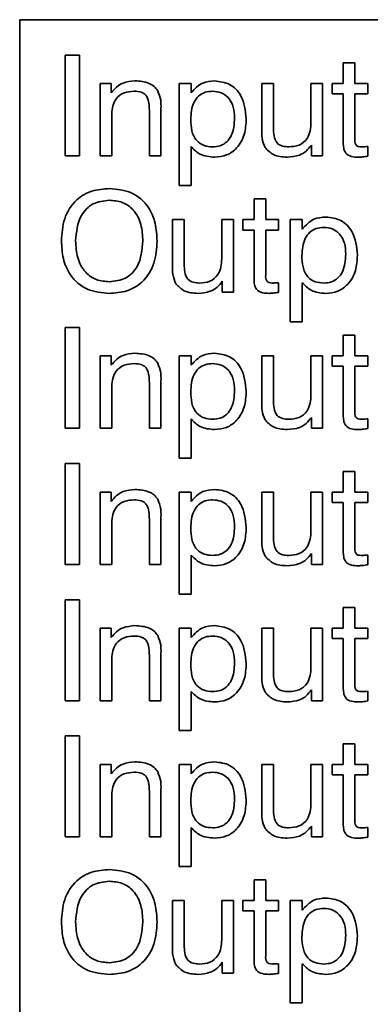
# Model space of a CAD drawing. Header units: millimetres. Extents: x 15 to 187, y 49 to 265.
# Tile 17 of 62: x 74.1 to 78.74, y 116.05 to 129.07. Entities that reach past the tile are written whole.
import ezdxf

# ---------------------------------------------------------------- set-up
doc = ezdxf.new("R2010")
doc.units = ezdxf.units.MM

msp = doc.modelspace()

# ---------------------------------------------------------------- linework, layer by layer
at = {"color": 7, "linetype": 'Continuous', "lineweight": 35}
for p, q in [((85.2352, 129.0665), (74.1018, 129.0665)), ((74.1018, 129.0665), (74.1018, 95.9332)), ((74.7053, 127.2665), (74.7053, 128.5998)), ((74.7053, 128.5998), (74.8933, 128.5998)), ((74.8933, 128.5998), (74.8933, 127.2665)), ((78.3805, 128.2238), (78.3805, 128.4973)), ((78.3805, 128.4973), (78.5343, 128.4973)), ((78.5343, 128.4973), (78.5343, 128.2238)), ((75.1668, 127.2665), (75.1668, 128.2238)), ((75.1668, 128.2238), (75.3137, 128.2238)), ((75.3137, 128.2238), (75.3137, 128.1004)), ((76.2095, 128.2238), (76.369, 128.2238)), ((76.2095, 126.8733), (76.2095, 128.2238)), ((76.369, 128.2238), (76.369, 128.0996)), ((77.3036, 127.6041), (77.3036, 128.2238)), ((77.3036, 128.2238), (77.4574, 128.2238)), ((77.4574, 128.2238), (77.4574, 127.637)), ((77.9531, 128.2238), (78.107, 128.2238)), ((77.9531, 127.7085), (77.9531, 128.2238)), ((78.107, 128.2238), (78.107, 127.2665)), ((78.2338, 128.2238), (78.3805, 128.2238)), ((78.2338, 128.087), (78.2338, 128.2238)), ((78.5343, 128.2238), (78.7053, 128.2238)), ((78.7053, 128.2238), (78.7053, 128.087)), ((78.3805, 128.087), (78.2338, 128.087)), ((78.3805, 127.4393), (78.3805, 128.087)), ((78.5343, 128.087), (78.5343, 127.4943)), ((78.7053, 128.087), (78.5343, 128.087)), ((75.3207, 127.8223), (75.3207, 127.2665)), ((75.8164, 127.2665), (75.8164, 127.8669)), ((75.9702, 127.899), (75.9702, 127.2665)), ((77.9601, 127.2665), (77.9601, 127.4102)), ((74.8933, 127.2665), (74.7053, 127.2665)), ((75.3207, 127.2665), (75.1668, 127.2665)), ((75.9702, 127.2665), (75.8164, 127.2665)), ((76.369, 127.3896), (76.369, 126.8733)), ((78.107, 127.2665), (77.9601, 127.2665)), ((78.7053, 127.3907), (78.7053, 127.2628)), ((76.369, 126.8733), (76.2095, 126.8733)), ((77.201, 126.6973), (77.3548, 126.6973)), ((77.201, 126.4238), (77.201, 126.6973)), ((77.3548, 126.6973), (77.3548, 126.4238)), ((76.1241, 125.8041), (76.1241, 126.4238)), ((76.1241, 126.4238), (76.2779, 126.4238)), ((76.2779, 126.4238), (76.2779, 125.837)), ((76.7736, 126.4238), (76.9275, 126.4238)), ((76.7736, 125.9085), (76.7736, 126.4238)), ((76.9275, 126.4238), (76.9275, 125.4665)), ((77.0544, 126.4238), (77.201, 126.4238)), ((77.0544, 126.287), (77.0544, 126.4238)), ((77.3548, 126.4238), (77.5258, 126.4238)), ((77.5258, 126.4238), (77.5258, 126.287)), ((77.6796, 126.4238), (77.8391, 126.4238)), ((77.6796, 125.0733), (77.6796, 126.4238)), ((77.8391, 126.4238), (77.8391, 126.2996)), ((77.201, 126.287), (77.0544, 126.287)), ((77.201, 125.6393), (77.201, 126.287)), ((77.5258, 126.287), (77.3548, 126.287)), ((77.3548, 126.287), (77.3548, 125.6943)), ((76.7806, 125.4665), (76.7806, 125.6102)), ((77.5258, 125.5907), (77.5258, 125.4628)), ((77.8391, 125.5896), (77.8391, 125.0733)), ((76.9275, 125.4665), (76.7806, 125.4665)), ((77.8391, 125.0733), (77.6796, 125.0733)), ((74.7053, 124.9998), (74.8933, 124.9998)), ((74.7053, 123.6665), (74.7053, 124.9998)), ((74.8933, 124.9998), (74.8933, 123.6665)), ((78.3805, 124.8973), (78.5343, 124.8973)), ((78.3805, 124.6238), (78.3805, 124.8973)), ((78.5343, 124.8973), (78.5343, 124.6238)), ((75.1668, 124.6238), (75.3137, 124.6238)), ((75.1668, 123.6665), (75.1668, 124.6238)), ((75.3137, 124.6238), (75.3137, 124.5004)), ((76.2095, 124.6238), (76.369, 124.6238)), ((76.2095, 123.2733), (76.2095, 124.6238)), ((76.369, 124.6238), (76.369, 124.4996)), ((77.3036, 124.0041), (77.3036, 124.6238)), ((77.3036, 124.6238), (77.4574, 124.6238)), ((77.4574, 124.6238), (77.4574, 124.037)), ((77.9531, 124.6238), (78.107, 124.6238)), ((77.9531, 124.1085), (77.9531, 124.6238)), ((78.107, 124.6238), (78.107, 123.6665)), ((78.2338, 124.6238), (78.3805, 124.6238)), ((78.2338, 124.487), (78.2338, 124.6238)), ((78.5343, 124.6238), (78.7053, 124.6238)), ((78.7053, 124.6238), (78.7053, 124.487)), ((78.3805, 124.487), (78.2338, 124.487)), ((78.3805, 123.8393), (78.3805, 124.487)), ((78.7053, 124.487), (78.5343, 124.487)), ((78.5343, 124.487), (78.5343, 123.8943)), ((75.9702, 124.299), (75.9702, 123.6665)), ((75.3207, 124.2223), (75.3207, 123.6665)), ((75.8164, 123.6665), (75.8164, 124.2669)), ((76.369, 123.7896), (76.369, 123.2733)), ((77.9601, 123.6665), (77.9601, 123.8102)), ((78.7053, 123.7907), (78.7053, 123.6628)), ((74.8933, 123.6665), (74.7053, 123.6665)), ((75.3207, 123.6665), (75.1668, 123.6665)), ((75.9702, 123.6665), (75.8164, 123.6665)), ((78.107, 123.6665), (77.9601, 123.6665)), ((76.369, 123.2733), (76.2095, 123.2733)), ((74.7053, 123.1998), (74.8933, 123.1998)), ((74.7053, 121.8665), (74.7053, 123.1998)), ((74.8933, 123.1998), (74.8933, 121.8665)), ((78.3805, 123.0973), (78.5343, 123.0973)), ((78.3805, 122.8238), (78.3805, 123.0973)), ((78.5343, 123.0973), (78.5343, 122.8238)), ((75.1668, 122.8238), (75.3137, 122.8238)), ((75.1668, 121.8665), (75.1668, 122.8238)), ((75.3137, 122.8238), (75.3137, 122.7004)), ((76.2095, 122.8238), (76.369, 122.8238)), ((76.2095, 121.4733), (76.2095, 122.8238)), ((76.369, 122.8238), (76.369, 122.6996)), ((77.3036, 122.2041), (77.3036, 122.8238)), ((77.3036, 122.8238), (77.4574, 122.8238)), ((77.4574, 122.8238), (77.4574, 122.237)), ((77.9531, 122.8238), (78.107, 122.8238)), ((77.9531, 122.3085), (77.9531, 122.8238)), ((78.107, 122.8238), (78.107, 121.8665)), ((78.2338, 122.8238), (78.3805, 122.8238)), ((78.2338, 122.687), (78.2338, 122.8238)), ((78.5343, 122.8238), (78.7053, 122.8238)), ((78.7053, 122.8238), (78.7053, 122.687)), ((78.3805, 122.687), (78.2338, 122.687)), ((78.3805, 122.0393), (78.3805, 122.687)), ((78.7053, 122.687), (78.5343, 122.687)), ((78.5343, 122.687), (78.5343, 122.0943)), ((75.8164, 121.8665), (75.8164, 122.4669)), ((75.9702, 122.499), (75.9702, 121.8665)), ((75.3207, 122.4223), (75.3207, 121.8665)), ((76.369, 121.9896), (76.369, 121.4733)), ((77.9601, 121.8665), (77.9601, 122.0102)), ((78.7053, 121.9907), (78.7053, 121.8628)), ((74.8933, 121.8665), (74.7053, 121.8665)), ((75.3207, 121.8665), (75.1668, 121.8665)), ((75.9702, 121.8665), (75.8164, 121.8665)), ((78.107, 121.8665), (77.9601, 121.8665)), ((76.369, 121.4733), (76.2095, 121.4733)), ((74.7053, 121.3998), (74.8933, 121.3998)), ((74.7053, 120.0665), (74.7053, 121.3998)), ((74.8933, 121.3998), (74.8933, 120.0665)), ((78.3805, 121.2973), (78.5343, 121.2973)), ((78.3805, 121.0238), (78.3805, 121.2973)), ((78.5343, 121.2973), (78.5343, 121.0238)), ((75.1668, 121.0238), (75.3137, 121.0238)), ((75.1668, 120.0665), (75.1668, 121.0238)), ((75.3137, 121.0238), (75.3137, 120.9004)), ((76.2095, 121.0238), (76.369, 121.0238)), ((76.2095, 119.6733), (76.2095, 121.0238)), ((76.369, 121.0238), (76.369, 120.8996)), ((77.3036, 120.4041), (77.3036, 121.0238)), ((77.3036, 121.0238), (77.4574, 121.0238)), ((77.4574, 121.0238), (77.4574, 120.437)), ((77.9531, 121.0238), (78.107, 121.0238)), ((77.9531, 120.5085), (77.9531, 121.0238)), ((78.107, 121.0238), (78.107, 120.0665)), ((78.2338, 121.0238), (78.3805, 121.0238)), ((78.2338, 120.887), (78.2338, 121.0238)), ((78.5343, 121.0238), (78.7053, 121.0238)), ((78.7053, 121.0238), (78.7053, 120.887)), ((78.3805, 120.887), (78.2338, 120.887)), ((78.3805, 120.2393), (78.3805, 120.887)), ((78.7053, 120.887), (78.5343, 120.887)), ((78.5343, 120.887), (78.5343, 120.2943)), ((75.8164, 120.0665), (75.8164, 120.6669)), ((75.9702, 120.699), (75.9702, 120.0665)), ((75.3207, 120.6223), (75.3207, 120.0665)), ((76.369, 120.1896), (76.369, 119.6733)), ((77.9601, 120.0665), (77.9601, 120.2102)), ((78.7053, 120.1907), (78.7053, 120.0628)), ((74.8933, 120.0665), (74.7053, 120.0665)), ((75.3207, 120.0665), (75.1668, 120.0665)), ((75.9702, 120.0665), (75.8164, 120.0665)), ((78.107, 120.0665), (77.9601, 120.0665)), ((74.7053, 119.5998), (74.8933, 119.5998)), ((74.7053, 118.2665), (74.7053, 119.5998)), ((74.8933, 119.5998), (74.8933, 118.2665)), ((76.369, 119.6733), (76.2095, 119.6733)), ((78.3805, 119.4973), (78.5343, 119.4973)), ((78.3805, 119.2238), (78.3805, 119.4973)), ((78.5343, 119.4973), (78.5343, 119.2238)), ((75.1668, 119.2238), (75.3137, 119.2238)), ((75.1668, 118.2665), (75.1668, 119.2238)), ((75.3137, 119.2238), (75.3137, 119.1004)), ((76.2095, 119.2238), (76.369, 119.2238)), ((76.2095, 117.8733), (76.2095, 119.2238)), ((76.369, 119.2238), (76.369, 119.0996)), ((77.3036, 118.6041), (77.3036, 119.2238)), ((77.3036, 119.2238), (77.4574, 119.2238)), ((77.4574, 119.2238), (77.4574, 118.637)), ((77.9531, 119.2238), (78.107, 119.2238)), ((77.9531, 118.7085), (77.9531, 119.2238)), ((78.107, 119.2238), (78.107, 118.2665)), ((78.2338, 119.2238), (78.3805, 119.2238)), ((78.2338, 119.087), (78.2338, 119.2238)), ((78.5343, 119.2238), (78.7053, 119.2238)), ((78.7053, 119.2238), (78.7053, 119.087)), ((78.3805, 119.087), (78.2338, 119.087)), ((78.3805, 118.4393), (78.3805, 119.087)), ((78.7053, 119.087), (78.5343, 119.087)), ((78.5343, 119.087), (78.5343, 118.4943)), ((75.3207, 118.8223), (75.3207, 118.2665)), ((75.8164, 118.2665), (75.8164, 118.8669)), ((75.9702, 118.899), (75.9702, 118.2665)), ((76.369, 118.3896), (76.369, 117.8733)), ((77.9601, 118.2665), (77.9601, 118.4102)), ((78.7053, 118.3907), (78.7053, 118.2628)), ((74.8933, 118.2665), (74.7053, 118.2665)), ((75.3207, 118.2665), (75.1668, 118.2665)), ((75.9702, 118.2665), (75.8164, 118.2665)), ((78.107, 118.2665), (77.9601, 118.2665)), ((76.369, 117.8733), (76.2095, 117.8733)), ((77.201, 117.6973), (77.3548, 117.6973)), ((77.201, 117.4238), (77.201, 117.6973)), ((77.3548, 117.6973), (77.3548, 117.4238)), ((76.1241, 116.8041), (76.1241, 117.4238)), ((76.1241, 117.4238), (76.2779, 117.4238)), ((76.2779, 117.4238), (76.2779, 116.837)), ((76.7736, 117.4238), (76.9275, 117.4238)), ((76.7736, 116.9085), (76.7736, 117.4238)), ((76.9275, 117.4238), (76.9275, 116.4665)), ((77.0544, 117.4238), (77.201, 117.4238)), ((77.0544, 117.287), (77.0544, 117.4238)), ((77.3548, 117.4238), (77.5258, 117.4238)), ((77.5258, 117.4238), (77.5258, 117.287)), ((77.6796, 117.4238), (77.8391, 117.4238)), ((77.6796, 116.0733), (77.6796, 117.4238)), ((77.8391, 117.4238), (77.8391, 117.2996)), ((77.201, 117.287), (77.0544, 117.287)), ((77.201, 116.6393), (77.201, 117.287)), ((77.5258, 117.287), (77.3548, 117.287)), ((77.3548, 117.287), (77.3548, 116.6943)), ((76.7806, 116.4665), (76.7806, 116.6102)), ((76.9275, 116.4665), (76.7806, 116.4665)), ((77.5258, 116.5907), (77.5258, 116.4628)), ((77.8391, 116.5896), (77.8391, 116.0733)), ((77.8391, 116.0733), (77.6796, 116.0733))]:
    msp.add_line(p, q, dxfattribs=at)
for points, knots in [([(75.3137, 128.1004), (75.3351, 128.1269), (75.378, 128.1801), (75.4843, 128.2455), (75.5724, 128.2532), (75.6262, 128.2579)], [0, 0, 0, 0, 0.2805981, 0.5607606, 1, 1, 1, 1]), ([(75.6262, 128.2579), (75.6908, 128.2536), (75.7809, 128.2476), (75.8816, 128.1885), (75.9122, 128.1483), (75.9275, 128.1281)], [0, 0, 0, 0, 0.5589656, 0.7795525, 1, 1, 1, 1]), ([(76.369, 128.0996), (76.4164, 128.1515), (76.5012, 128.2445), (76.6254, 128.2538), (76.6802, 128.2579)], [0, 0, 0, 0, 0.5586656, 1, 1, 1, 1]), ([(76.6802, 128.2579), (76.7493, 128.2496), (76.8876, 128.233), (77.0697, 128.043), (77.0875, 127.8647), (77.0984, 127.7558)], [0, 0, 0, 0, 0.280272, 0.5603284, 1, 1, 1, 1]), ([(75.6163, 128.1212), (75.5714, 128.118), (75.4819, 128.1116), (75.376, 128.034), (75.3265, 127.9276), (75.3226, 127.8575), (75.3207, 127.8223)], [0, 0, 0, 0, 0.2804152, 0.5588841, 0.7790381, 1, 1, 1, 1]), ([(75.8164, 127.8669), (75.8159, 127.9327), (75.8154, 128.015), (75.7528, 128.0882), (75.6955, 128.1168), (75.648, 128.1194), (75.6163, 128.1212)], [0, 0, 0, 0, 0.4985914, 0.6238182, 0.7492608, 1, 1, 1, 1]), ([(75.9275, 128.1281), (75.9437, 128.087), (75.9728, 128.0131), (75.971, 127.934), (75.9702, 127.899)], [0, 0, 0, 0, 0.5575352, 1, 1, 1, 1]), ([(76.6527, 128.1212), (76.6191, 128.1189), (76.5522, 128.1142), (76.4634, 128.0612), (76.3763, 127.9412), (76.3687, 127.827), (76.3634, 127.747)], [0, 0, 0, 0, 0.1872424, 0.373886, 0.5608603, 1, 1, 1, 1]), ([(76.9446, 127.7676), (76.9419, 127.8161), (76.9365, 127.9128), (76.8721, 128.0361), (76.7673, 128.1116), (76.6909, 128.118), (76.6527, 128.1212)], [0, 0, 0, 0, 0.2808611, 0.5601993, 0.7797764, 1, 1, 1, 1]), ([(76.3634, 127.747), (76.3655, 127.6976), (76.3696, 127.5991), (76.4266, 127.4675), (76.5375, 127.394), (76.6155, 127.3888), (76.6545, 127.3862)], [0, 0, 0, 0, 0.2812416, 0.5603616, 0.7795575, 1, 1, 1, 1]), ([(76.6545, 127.3862), (76.6885, 127.3886), (76.7562, 127.3935), (76.8454, 127.4486), (76.9316, 127.5713), (76.9392, 127.6866), (76.9446, 127.7676)], [0, 0, 0, 0, 0.1871182, 0.3736882, 0.5607415, 1, 1, 1, 1]), ([(77.0984, 127.7558), (77.0942, 127.6864), (77.0858, 127.548), (76.9904, 127.374), (76.8425, 127.2641), (76.7333, 127.2543), (76.6786, 127.2494)], [0, 0, 0, 0, 0.2807946, 0.5601953, 0.7799066, 1, 1, 1, 1]), ([(77.6593, 127.3862), (77.7064, 127.3893), (77.8001, 127.3957), (77.9061, 127.4848), (77.9483, 127.5989), (77.9515, 127.6719), (77.9531, 127.7085)], [0, 0, 0, 0, 0.2803278, 0.5582704, 0.7787664, 1, 1, 1, 1]), ([(77.3463, 127.3776), (77.3301, 127.4183), (77.3011, 127.4912), (77.3028, 127.5695), (77.3036, 127.6041)], [0, 0, 0, 0, 0.5574847, 1, 1, 1, 1]), ([(77.4574, 127.637), (77.4584, 127.6022), (77.4603, 127.5331), (77.4927, 127.4346), (77.577, 127.3897), (77.6318, 127.3873), (77.6593, 127.3862)], [0, 0, 0, 0, 0.2816448, 0.5602353, 0.7790583, 1, 1, 1, 1]), ([(77.9601, 127.4102), (77.9388, 127.3821), (77.8961, 127.326), (77.7846, 127.2613), (77.6939, 127.2539), (77.6385, 127.2494)], [0, 0, 0, 0, 0.2802652, 0.5605432, 1, 1, 1, 1]), ([(78.58, 127.2494), (78.55, 127.2502), (78.4905, 127.2517), (78.4091, 127.2921), (78.383, 127.3688), (78.3813, 127.4158), (78.3805, 127.4393)], [0, 0, 0, 0, 0.2815969, 0.55848151, 0.77853896, 1, 1, 1, 1]), ([(78.5343, 127.4943), (78.5338, 127.466), (78.5332, 127.4305), (78.5601, 127.3988), (78.5853, 127.3876), (78.6057, 127.3867), (78.6193, 127.3862)], [0, 0, 0, 0, 0.49877364, 0.62369276, 0.7492715, 1, 1, 1, 1]), ([(76.6786, 127.2494), (76.611, 127.2554), (76.4901, 127.266), (76.406, 127.3518), (76.369, 127.3896)], [0, 0, 0, 0, 0.5595646, 1, 1, 1, 1]), ([(77.6385, 127.2494), (77.5743, 127.2534), (77.4599, 127.2605), (77.3809, 127.3419), (77.3463, 127.3776)], [0, 0, 0, 0, 0.561349, 1, 1, 1, 1]), ([(78.6193, 127.3862), (78.6353, 127.3866), (78.664, 127.3875), (78.6927, 127.3897), (78.7053, 127.3907)], [0, 0, 0, 0, 0.5599769, 1, 1, 1, 1]), ([(78.7053, 127.2628), (78.682, 127.259), (78.6405, 127.2522), (78.5985, 127.2503), (78.58, 127.2494)], [0, 0, 0, 0, 0.5600717, 1, 1, 1, 1]), ([(74.654, 126.1417), (74.6604, 126.2415), (74.6731, 126.4403), (74.8251, 126.6862), (75.053, 126.8181), (75.2094, 126.8287), (75.2878, 126.834)], [0, 0, 0, 0, 0.2806564, 0.559563, 0.7794045, 1, 1, 1, 1]), ([(75.2878, 126.834), (75.3879, 126.8253), (75.5877, 126.8079), (75.8081, 126.6148), (75.907, 126.3758), (75.915, 126.2198), (75.9189, 126.1417)], [0, 0, 0, 0, 0.2799495, 0.5584674, 0.7789101, 1, 1, 1, 1]), ([(75.2878, 126.6802), (75.2132, 126.6722), (75.0643, 126.6562), (74.8677, 126.4516), (74.8518, 126.2593), (74.842, 126.1417)], [0, 0, 0, 0, 0.2803874, 0.5599415, 1, 1, 1, 1]), ([(75.7309, 126.1417), (75.7269, 126.2155), (75.719, 126.3628), (75.6232, 126.5522), (75.4624, 126.666), (75.3461, 126.6755), (75.2878, 126.6802)], [0, 0, 0, 0, 0.28094, 0.560286, 0.7797841, 1, 1, 1, 1]), ([(77.8391, 126.2996), (77.8865, 126.3515), (77.9713, 126.4445), (78.0954, 126.4538), (78.1502, 126.4579)], [0, 0, 0, 0, 0.5586656, 1, 1, 1, 1]), ([(78.1502, 126.4579), (78.2194, 126.4496), (78.3577, 126.433), (78.5397, 126.243), (78.5576, 126.0647), (78.5685, 125.9558)], [0, 0, 0, 0, 0.280272, 0.5603284, 1, 1, 1, 1]), ([(78.1227, 126.3212), (78.0892, 126.3189), (78.0222, 126.3142), (77.9335, 126.2612), (77.8464, 126.1412), (77.8388, 126.027), (77.8335, 125.947)], [0, 0, 0, 0, 0.18724241, 0.37388603, 0.56086027, 1, 1, 1, 1]), ([(78.4147, 125.9676), (78.412, 126.0161), (78.4065, 126.1128), (78.3422, 126.2361), (78.2374, 126.3116), (78.161, 126.318), (78.1227, 126.3212)], [0, 0, 0, 0, 0.2808611, 0.5601993, 0.7797764, 1, 1, 1, 1]), ([(75.2878, 125.4494), (75.1875, 125.4582), (74.9875, 125.4757), (74.7661, 125.6681), (74.6665, 125.9074), (74.6581, 126.0635), (74.654, 126.1417)], [0, 0, 0, 0, 0.2799747, 0.5585368, 0.7789397, 1, 1, 1, 1]), ([(74.842, 126.1417), (74.8461, 126.0677), (74.8542, 125.9201), (74.9514, 125.7307), (75.1128, 125.6172), (75.2294, 125.6079), (75.2878, 125.6032)], [0, 0, 0, 0, 0.2809153, 0.5602205, 0.7797539, 1, 1, 1, 1]), ([(75.9189, 126.1417), (75.9127, 126.0422), (75.9002, 125.8437), (75.7491, 125.598), (75.5222, 125.4655), (75.366, 125.4548), (75.2878, 125.4494)], [0, 0, 0, 0, 0.2806789, 0.5596353, 0.7794046, 1, 1, 1, 1]), ([(75.2878, 125.6032), (75.3622, 125.6114), (75.5107, 125.6276), (75.7053, 125.833), (75.7212, 126.0246), (75.7309, 126.1417)], [0, 0, 0, 0, 0.280273, 0.5599391, 1, 1, 1, 1]), ([(78.1246, 125.5862), (78.1585, 125.5886), (78.2263, 125.5935), (78.3154, 125.6486), (78.4017, 125.7713), (78.4093, 125.8866), (78.4147, 125.9676)], [0, 0, 0, 0, 0.1871182, 0.3736882, 0.5607415, 1, 1, 1, 1]), ([(76.2779, 125.837), (76.2789, 125.8022), (76.2809, 125.7331), (76.3132, 125.6346), (76.3975, 125.5897), (76.4523, 125.5873), (76.4798, 125.5862)], [0, 0, 0, 0, 0.2816448, 0.5602353, 0.7790583, 1, 1, 1, 1]), ([(76.4798, 125.5862), (76.5269, 125.5893), (76.6206, 125.5957), (76.7266, 125.6848), (76.7688, 125.7989), (76.772, 125.8719), (76.7736, 125.9085)], [0, 0, 0, 0, 0.2803278, 0.5582704, 0.7787664, 1, 1, 1, 1]), ([(77.8335, 125.947), (77.8356, 125.8976), (77.8397, 125.7991), (77.8966, 125.6675), (78.0076, 125.594), (78.0855, 125.5888), (78.1246, 125.5862)], [0, 0, 0, 0, 0.2812416, 0.5603616, 0.7795575, 1, 1, 1, 1]), ([(78.5685, 125.9558), (78.5643, 125.8864), (78.5559, 125.748), (78.4605, 125.574), (78.3126, 125.4641), (78.2033, 125.4543), (78.1486, 125.4494)], [0, 0, 0, 0, 0.2807946, 0.5601953, 0.7799066, 1, 1, 1, 1]), ([(76.1668, 125.5776), (76.1506, 125.6183), (76.1216, 125.6912), (76.1233, 125.7695), (76.1241, 125.8041)], [0, 0, 0, 0, 0.5574847, 1, 1, 1, 1]), ([(76.459, 125.4494), (76.3948, 125.4534), (76.2804, 125.4605), (76.2014, 125.5419), (76.1668, 125.5776)], [0, 0, 0, 0, 0.561349, 1, 1, 1, 1]), ([(76.7806, 125.6102), (76.7593, 125.5821), (76.7166, 125.526), (76.6051, 125.4613), (76.5144, 125.4539), (76.459, 125.4494)], [0, 0, 0, 0, 0.2802652, 0.5605432, 1, 1, 1, 1]), ([(77.4005, 125.4494), (77.3705, 125.4502), (77.311, 125.4517), (77.2296, 125.4921), (77.2035, 125.5688), (77.2018, 125.6158), (77.201, 125.6393)], [0, 0, 0, 0, 0.2815969, 0.55848151, 0.77853896, 1, 1, 1, 1]), ([(77.3548, 125.6943), (77.3543, 125.666), (77.3537, 125.6305), (77.3806, 125.5988), (77.4058, 125.5876), (77.4262, 125.5867), (77.4398, 125.5862)], [0, 0, 0, 0, 0.49877364, 0.62369276, 0.7492715, 1, 1, 1, 1]), ([(77.4398, 125.5862), (77.4559, 125.5866), (77.4846, 125.5875), (77.5132, 125.5897), (77.5258, 125.5907)], [0, 0, 0, 0, 0.5599769, 1, 1, 1, 1]), ([(78.1486, 125.4494), (78.081, 125.4554), (77.9602, 125.466), (77.8761, 125.5518), (77.8391, 125.5896)], [0, 0, 0, 0, 0.5595646, 1, 1, 1, 1]), ([(77.5258, 125.4628), (77.5025, 125.459), (77.461, 125.4522), (77.419, 125.4503), (77.4005, 125.4494)], [0, 0, 0, 0, 0.5600717, 1, 1, 1, 1]), ([(75.3137, 124.5004), (75.3351, 124.5269), (75.378, 124.5801), (75.4843, 124.6455), (75.5724, 124.6532), (75.6262, 124.6579)], [0, 0, 0, 0, 0.2805981, 0.5607606, 1, 1, 1, 1]), ([(75.6262, 124.6579), (75.6908, 124.6536), (75.7809, 124.6476), (75.8816, 124.5885), (75.9122, 124.5483), (75.9275, 124.5281)], [0, 0, 0, 0, 0.5589656, 0.7795525, 1, 1, 1, 1]), ([(76.369, 124.4996), (76.4164, 124.5515), (76.5012, 124.6445), (76.6254, 124.6538), (76.6802, 124.6579)], [0, 0, 0, 0, 0.5586656, 1, 1, 1, 1]), ([(76.6802, 124.6579), (76.7493, 124.6496), (76.8876, 124.633), (77.0697, 124.443), (77.0875, 124.2647), (77.0984, 124.1558)], [0, 0, 0, 0, 0.280272, 0.5603284, 1, 1, 1, 1]), ([(75.6163, 124.5212), (75.5714, 124.518), (75.4819, 124.5116), (75.376, 124.434), (75.3265, 124.3276), (75.3226, 124.2575), (75.3207, 124.2223)], [0, 0, 0, 0, 0.28041517, 0.55888408, 0.77903811, 1, 1, 1, 1]), ([(75.8164, 124.2669), (75.8159, 124.3327), (75.8154, 124.415), (75.7528, 124.4882), (75.6955, 124.5168), (75.648, 124.5194), (75.6163, 124.5212)], [0, 0, 0, 0, 0.4985914, 0.6238182, 0.7492608, 1, 1, 1, 1]), ([(75.9275, 124.5281), (75.9437, 124.487), (75.9728, 124.4131), (75.971, 124.334), (75.9702, 124.299)], [0, 0, 0, 0, 0.5575352, 1, 1, 1, 1]), ([(76.6527, 124.5212), (76.6191, 124.5189), (76.5522, 124.5142), (76.4634, 124.4612), (76.3763, 124.3412), (76.3687, 124.227), (76.3634, 124.147)], [0, 0, 0, 0, 0.18724241, 0.37388603, 0.56086027, 1, 1, 1, 1]), ([(76.9446, 124.1676), (76.9419, 124.2161), (76.9365, 124.3128), (76.8721, 124.4361), (76.7673, 124.5116), (76.6909, 124.518), (76.6527, 124.5212)], [0, 0, 0, 0, 0.2808611, 0.5601993, 0.7797764, 1, 1, 1, 1]), ([(76.3634, 124.147), (76.3655, 124.0976), (76.3696, 123.9991), (76.4266, 123.8675), (76.5375, 123.794), (76.6155, 123.7888), (76.6545, 123.7862)], [0, 0, 0, 0, 0.2812416, 0.5603616, 0.7795575, 1, 1, 1, 1]), ([(76.6545, 123.7862), (76.6885, 123.7886), (76.7562, 123.7935), (76.8454, 123.8486), (76.9316, 123.9713), (76.9392, 124.0866), (76.9446, 124.1676)], [0, 0, 0, 0, 0.1871182, 0.3736882, 0.5607415, 1, 1, 1, 1]), ([(77.0984, 124.1558), (77.0942, 124.0864), (77.0858, 123.948), (76.9904, 123.774), (76.8425, 123.6641), (76.7333, 123.6543), (76.6786, 123.6494)], [0, 0, 0, 0, 0.2807946, 0.5601953, 0.7799066, 1, 1, 1, 1]), ([(77.4574, 124.037), (77.4584, 124.0022), (77.4603, 123.9331), (77.4927, 123.8346), (77.577, 123.7897), (77.6318, 123.7873), (77.6593, 123.7862)], [0, 0, 0, 0, 0.2816448, 0.5602353, 0.7790583, 1, 1, 1, 1]), ([(77.6593, 123.7862), (77.7064, 123.7893), (77.8001, 123.7957), (77.9061, 123.8848), (77.9483, 123.9989), (77.9515, 124.0719), (77.9531, 124.1085)], [0, 0, 0, 0, 0.2803278, 0.5582704, 0.7787664, 1, 1, 1, 1]), ([(77.3463, 123.7776), (77.3301, 123.8183), (77.3011, 123.8912), (77.3028, 123.9695), (77.3036, 124.0041)], [0, 0, 0, 0, 0.5574847, 1, 1, 1, 1]), ([(78.5343, 123.8943), (78.5338, 123.866), (78.5332, 123.8305), (78.5601, 123.7988), (78.5853, 123.7876), (78.6057, 123.7867), (78.6193, 123.7862)], [0, 0, 0, 0, 0.4987736, 0.6236928, 0.7492715, 1, 1, 1, 1]), ([(76.6786, 123.6494), (76.611, 123.6554), (76.4901, 123.666), (76.406, 123.7518), (76.369, 123.7896)], [0, 0, 0, 0, 0.5595646, 1, 1, 1, 1]), ([(77.6385, 123.6494), (77.5743, 123.6534), (77.4599, 123.6605), (77.3809, 123.7419), (77.3463, 123.7776)], [0, 0, 0, 0, 0.561349, 1, 1, 1, 1]), ([(77.9601, 123.8102), (77.9388, 123.7821), (77.8961, 123.726), (77.7846, 123.6613), (77.6939, 123.6539), (77.6385, 123.6494)], [0, 0, 0, 0, 0.2802652, 0.5605432, 1, 1, 1, 1]), ([(78.58, 123.6494), (78.55, 123.6502), (78.4905, 123.6517), (78.4091, 123.6921), (78.383, 123.7688), (78.3813, 123.8158), (78.3805, 123.8393)], [0, 0, 0, 0, 0.2815969, 0.5584815, 0.778539, 1, 1, 1, 1]), ([(78.6193, 123.7862), (78.6353, 123.7866), (78.664, 123.7875), (78.6927, 123.7897), (78.7053, 123.7907)], [0, 0, 0, 0, 0.5599769, 1, 1, 1, 1]), ([(78.7053, 123.6628), (78.682, 123.659), (78.6405, 123.6522), (78.5985, 123.6503), (78.58, 123.6494)], [0, 0, 0, 0, 0.5600717, 1, 1, 1, 1]), ([(75.3137, 122.7004), (75.3351, 122.7269), (75.378, 122.7801), (75.4843, 122.8455), (75.5724, 122.8532), (75.6262, 122.8579)], [0, 0, 0, 0, 0.2805981, 0.5607606, 1, 1, 1, 1]), ([(75.6262, 122.8579), (75.6908, 122.8536), (75.7809, 122.8476), (75.8816, 122.7885), (75.9122, 122.7483), (75.9275, 122.7281)], [0, 0, 0, 0, 0.5589656, 0.7795525, 1, 1, 1, 1]), ([(76.369, 122.6996), (76.4164, 122.7515), (76.5012, 122.8445), (76.6254, 122.8538), (76.6802, 122.8579)], [0, 0, 0, 0, 0.5586656, 1, 1, 1, 1]), ([(76.6802, 122.8579), (76.7493, 122.8496), (76.8876, 122.833), (77.0697, 122.643), (77.0875, 122.4647), (77.0984, 122.3558)], [0, 0, 0, 0, 0.280272, 0.5603284, 1, 1, 1, 1]), ([(75.6163, 122.7212), (75.5714, 122.718), (75.4819, 122.7116), (75.376, 122.634), (75.3265, 122.5276), (75.3226, 122.4575), (75.3207, 122.4223)], [0, 0, 0, 0, 0.2804152, 0.5588841, 0.7790381, 1, 1, 1, 1]), ([(75.8164, 122.4669), (75.8159, 122.5327), (75.8154, 122.615), (75.7528, 122.6882), (75.6955, 122.7168), (75.648, 122.7194), (75.6163, 122.7212)], [0, 0, 0, 0, 0.4985914, 0.6238182, 0.7492608, 1, 1, 1, 1]), ([(75.9275, 122.7281), (75.9437, 122.687), (75.9728, 122.6131), (75.971, 122.534), (75.9702, 122.499)], [0, 0, 0, 0, 0.5575352, 1, 1, 1, 1]), ([(76.6527, 122.7212), (76.6191, 122.7189), (76.5522, 122.7142), (76.4634, 122.6612), (76.3763, 122.5412), (76.3687, 122.427), (76.3634, 122.347)], [0, 0, 0, 0, 0.1872424, 0.373886, 0.5608603, 1, 1, 1, 1]), ([(76.9446, 122.3676), (76.9419, 122.4161), (76.9365, 122.5128), (76.8721, 122.6361), (76.7673, 122.7116), (76.6909, 122.718), (76.6527, 122.7212)], [0, 0, 0, 0, 0.2808611, 0.5601993, 0.7797764, 1, 1, 1, 1]), ([(76.3634, 122.347), (76.3655, 122.2976), (76.3696, 122.1991), (76.4266, 122.0675), (76.5375, 121.994), (76.6155, 121.9888), (76.6545, 121.9862)], [0, 0, 0, 0, 0.2812416, 0.5603616, 0.7795575, 1, 1, 1, 1]), ([(76.6545, 121.9862), (76.6885, 121.9886), (76.7562, 121.9935), (76.8454, 122.0486), (76.9316, 122.1713), (76.9392, 122.2866), (76.9446, 122.3676)], [0, 0, 0, 0, 0.1871182, 0.3736882, 0.5607415, 1, 1, 1, 1]), ([(77.0984, 122.3558), (77.0942, 122.2864), (77.0858, 122.148), (76.9904, 121.974), (76.8425, 121.8641), (76.7333, 121.8543), (76.6786, 121.8494)], [0, 0, 0, 0, 0.2807946, 0.5601953, 0.7799066, 1, 1, 1, 1]), ([(77.3463, 121.9776), (77.3301, 122.0183), (77.3011, 122.0912), (77.3028, 122.1695), (77.3036, 122.2041)], [0, 0, 0, 0, 0.5574847, 1, 1, 1, 1]), ([(77.4574, 122.237), (77.4584, 122.2022), (77.4603, 122.1331), (77.4927, 122.0346), (77.577, 121.9897), (77.6318, 121.9873), (77.6593, 121.9862)], [0, 0, 0, 0, 0.2816448, 0.5602353, 0.7790583, 1, 1, 1, 1]), ([(77.6593, 121.9862), (77.7064, 121.9893), (77.8001, 121.9957), (77.9061, 122.0848), (77.9483, 122.1989), (77.9515, 122.2719), (77.9531, 122.3085)], [0, 0, 0, 0, 0.2803278, 0.5582704, 0.7787664, 1, 1, 1, 1]), ([(78.5343, 122.0943), (78.5338, 122.066), (78.5332, 122.0305), (78.5601, 121.9988), (78.5853, 121.9876), (78.6057, 121.9867), (78.6193, 121.9862)], [0, 0, 0, 0, 0.4987736, 0.6236928, 0.7492715, 1, 1, 1, 1]), ([(76.6786, 121.8494), (76.611, 121.8554), (76.4901, 121.866), (76.406, 121.9518), (76.369, 121.9896)], [0, 0, 0, 0, 0.5595646, 1, 1, 1, 1]), ([(77.6385, 121.8494), (77.5743, 121.8534), (77.4599, 121.8605), (77.3809, 121.9419), (77.3463, 121.9776)], [0, 0, 0, 0, 0.561349, 1, 1, 1, 1]), ([(77.9601, 122.0102), (77.9388, 121.9821), (77.8961, 121.926), (77.7846, 121.8613), (77.6939, 121.8539), (77.6385, 121.8494)], [0, 0, 0, 0, 0.2802652, 0.5605432, 1, 1, 1, 1]), ([(78.58, 121.8494), (78.55, 121.8502), (78.4905, 121.8517), (78.4091, 121.8921), (78.383, 121.9688), (78.3813, 122.0158), (78.3805, 122.0393)], [0, 0, 0, 0, 0.2815969, 0.5584815, 0.778539, 1, 1, 1, 1]), ([(78.6193, 121.9862), (78.6353, 121.9866), (78.664, 121.9875), (78.6927, 121.9897), (78.7053, 121.9907)], [0, 0, 0, 0, 0.5599769, 1, 1, 1, 1]), ([(78.7053, 121.8628), (78.682, 121.859), (78.6405, 121.8522), (78.5985, 121.8503), (78.58, 121.8494)], [0, 0, 0, 0, 0.5600717, 1, 1, 1, 1]), ([(75.3137, 120.9004), (75.3351, 120.9269), (75.378, 120.9801), (75.4843, 121.0455), (75.5724, 121.0532), (75.6262, 121.0579)], [0, 0, 0, 0, 0.2805981, 0.5607606, 1, 1, 1, 1]), ([(75.6262, 121.0579), (75.6908, 121.0536), (75.7809, 121.0476), (75.8816, 120.9885), (75.9122, 120.9483), (75.9275, 120.9281)], [0, 0, 0, 0, 0.5589656, 0.7795525, 1, 1, 1, 1]), ([(76.369, 120.8996), (76.4164, 120.9515), (76.5012, 121.0445), (76.6254, 121.0538), (76.6802, 121.0579)], [0, 0, 0, 0, 0.5586656, 1, 1, 1, 1]), ([(76.6802, 121.0579), (76.7493, 121.0496), (76.8876, 121.033), (77.0697, 120.843), (77.0875, 120.6647), (77.0984, 120.5558)], [0, 0, 0, 0, 0.280272, 0.5603284, 1, 1, 1, 1]), ([(75.6163, 120.9212), (75.5714, 120.918), (75.4819, 120.9116), (75.376, 120.834), (75.3265, 120.7276), (75.3226, 120.6575), (75.3207, 120.6223)], [0, 0, 0, 0, 0.2804152, 0.5588841, 0.7790381, 1, 1, 1, 1]), ([(75.8164, 120.6669), (75.8159, 120.7327), (75.8154, 120.815), (75.7528, 120.8882), (75.6955, 120.9168), (75.648, 120.9194), (75.6163, 120.9212)], [0, 0, 0, 0, 0.4985914, 0.6238182, 0.7492608, 1, 1, 1, 1]), ([(75.9275, 120.9281), (75.9437, 120.887), (75.9728, 120.8131), (75.971, 120.734), (75.9702, 120.699)], [0, 0, 0, 0, 0.5575352, 1, 1, 1, 1]), ([(76.6527, 120.9212), (76.6191, 120.9189), (76.5522, 120.9142), (76.4634, 120.8612), (76.3763, 120.7412), (76.3687, 120.627), (76.3634, 120.547)], [0, 0, 0, 0, 0.1872424, 0.373886, 0.5608603, 1, 1, 1, 1]), ([(76.9446, 120.5676), (76.9419, 120.6161), (76.9365, 120.7128), (76.8721, 120.8361), (76.7673, 120.9116), (76.6909, 120.918), (76.6527, 120.9212)], [0, 0, 0, 0, 0.2808611, 0.5601993, 0.7797764, 1, 1, 1, 1]), ([(76.3634, 120.547), (76.3655, 120.4976), (76.3696, 120.3991), (76.4266, 120.2675), (76.5375, 120.194), (76.6155, 120.1888), (76.6545, 120.1862)], [0, 0, 0, 0, 0.2812416, 0.5603616, 0.7795575, 1, 1, 1, 1]), ([(76.6545, 120.1862), (76.6885, 120.1886), (76.7562, 120.1935), (76.8454, 120.2486), (76.9316, 120.3713), (76.9392, 120.4866), (76.9446, 120.5676)], [0, 0, 0, 0, 0.1871182, 0.3736882, 0.5607415, 1, 1, 1, 1]), ([(77.0984, 120.5558), (77.0942, 120.4864), (77.0858, 120.348), (76.9904, 120.174), (76.8425, 120.0641), (76.7333, 120.0543), (76.6786, 120.0494)], [0, 0, 0, 0, 0.2807946, 0.5601953, 0.7799066, 1, 1, 1, 1]), ([(77.6593, 120.1862), (77.7064, 120.1893), (77.8001, 120.1957), (77.9061, 120.2848), (77.9483, 120.3989), (77.9515, 120.4719), (77.9531, 120.5085)], [0, 0, 0, 0, 0.2803278, 0.5582704, 0.7787664, 1, 1, 1, 1]), ([(77.3463, 120.1776), (77.3301, 120.2183), (77.3011, 120.2912), (77.3028, 120.3695), (77.3036, 120.4041)], [0, 0, 0, 0, 0.5574847, 1, 1, 1, 1]), ([(77.4574, 120.437), (77.4584, 120.4022), (77.4603, 120.3331), (77.4927, 120.2346), (77.577, 120.1897), (77.6318, 120.1873), (77.6593, 120.1862)], [0, 0, 0, 0, 0.2816448, 0.5602353, 0.7790583, 1, 1, 1, 1]), ([(78.58, 120.0494), (78.55, 120.0502), (78.4905, 120.0517), (78.4091, 120.0921), (78.383, 120.1688), (78.3813, 120.2158), (78.3805, 120.2393)], [0, 0, 0, 0, 0.2815969, 0.5584815, 0.778539, 1, 1, 1, 1]), ([(78.5343, 120.2943), (78.5338, 120.266), (78.5332, 120.2305), (78.5601, 120.1988), (78.5853, 120.1876), (78.6057, 120.1867), (78.6193, 120.1862)], [0, 0, 0, 0, 0.4987736, 0.6236928, 0.7492715, 1, 1, 1, 1]), ([(76.6786, 120.0494), (76.611, 120.0554), (76.4901, 120.066), (76.406, 120.1518), (76.369, 120.1896)], [0, 0, 0, 0, 0.5595646, 1, 1, 1, 1]), ([(77.6385, 120.0494), (77.5743, 120.0534), (77.4599, 120.0605), (77.3809, 120.1419), (77.3463, 120.1776)], [0, 0, 0, 0, 0.561349, 1, 1, 1, 1]), ([(77.9601, 120.2102), (77.9388, 120.1821), (77.8961, 120.126), (77.7846, 120.0613), (77.6939, 120.0539), (77.6385, 120.0494)], [0, 0, 0, 0, 0.2802652, 0.5605432, 1, 1, 1, 1]), ([(78.6193, 120.1862), (78.6353, 120.1866), (78.664, 120.1875), (78.6927, 120.1897), (78.7053, 120.1907)], [0, 0, 0, 0, 0.5599769, 1, 1, 1, 1]), ([(78.7053, 120.0628), (78.682, 120.059), (78.6405, 120.0522), (78.5985, 120.0503), (78.58, 120.0494)], [0, 0, 0, 0, 0.5600717, 1, 1, 1, 1]), ([(75.3137, 119.1004), (75.3351, 119.1269), (75.378, 119.1801), (75.4843, 119.2455), (75.5724, 119.2532), (75.6262, 119.2579)], [0, 0, 0, 0, 0.2805981, 0.5607606, 1, 1, 1, 1]), ([(75.6262, 119.2579), (75.6908, 119.2536), (75.7809, 119.2476), (75.8816, 119.1885), (75.9122, 119.1483), (75.9275, 119.1281)], [0, 0, 0, 0, 0.5589656, 0.7795525, 1, 1, 1, 1]), ([(76.369, 119.0996), (76.4164, 119.1515), (76.5012, 119.2445), (76.6254, 119.2538), (76.6802, 119.2579)], [0, 0, 0, 0, 0.5586656, 1, 1, 1, 1]), ([(76.6802, 119.2579), (76.7493, 119.2496), (76.8876, 119.233), (77.0697, 119.043), (77.0875, 118.8647), (77.0984, 118.7558)], [0, 0, 0, 0, 0.280272, 0.5603284, 1, 1, 1, 1]), ([(75.6163, 119.1212), (75.5714, 119.118), (75.4819, 119.1116), (75.376, 119.034), (75.3265, 118.9276), (75.3226, 118.8575), (75.3207, 118.8223)], [0, 0, 0, 0, 0.2804152, 0.5588841, 0.7790381, 1, 1, 1, 1]), ([(75.8164, 118.8669), (75.8159, 118.9327), (75.8154, 119.015), (75.7528, 119.0882), (75.6955, 119.1168), (75.648, 119.1194), (75.6163, 119.1212)], [0, 0, 0, 0, 0.4985914, 0.6238182, 0.7492608, 1, 1, 1, 1]), ([(75.9275, 119.1281), (75.9437, 119.087), (75.9728, 119.0131), (75.971, 118.934), (75.9702, 118.899)], [0, 0, 0, 0, 0.5575352, 1, 1, 1, 1]), ([(76.6527, 119.1212), (76.6191, 119.1189), (76.5522, 119.1142), (76.4634, 119.0612), (76.3763, 118.9412), (76.3687, 118.827), (76.3634, 118.747)], [0, 0, 0, 0, 0.1872424, 0.373886, 0.5608603, 1, 1, 1, 1]), ([(76.9446, 118.7676), (76.9419, 118.8161), (76.9365, 118.9128), (76.8721, 119.0361), (76.7673, 119.1116), (76.6909, 119.118), (76.6527, 119.1212)], [0, 0, 0, 0, 0.2808611, 0.5601993, 0.7797764, 1, 1, 1, 1]), ([(76.3634, 118.747), (76.3655, 118.6976), (76.3696, 118.5991), (76.4266, 118.4675), (76.5375, 118.394), (76.6155, 118.3888), (76.6545, 118.3862)], [0, 0, 0, 0, 0.2812416, 0.5603616, 0.7795575, 1, 1, 1, 1]), ([(76.6545, 118.3862), (76.6885, 118.3886), (76.7562, 118.3935), (76.8454, 118.4486), (76.9316, 118.5713), (76.9392, 118.6866), (76.9446, 118.7676)], [0, 0, 0, 0, 0.1871182, 0.3736882, 0.5607415, 1, 1, 1, 1]), ([(77.0984, 118.7558), (77.0942, 118.6864), (77.0858, 118.548), (76.9904, 118.374), (76.8425, 118.2641), (76.7333, 118.2543), (76.6786, 118.2494)], [0, 0, 0, 0, 0.2807946, 0.5601953, 0.7799066, 1, 1, 1, 1]), ([(77.6593, 118.3862), (77.7064, 118.3893), (77.8001, 118.3957), (77.9061, 118.4848), (77.9483, 118.5989), (77.9515, 118.6719), (77.9531, 118.7085)], [0, 0, 0, 0, 0.2803278, 0.5582704, 0.7787664, 1, 1, 1, 1]), ([(77.3463, 118.3776), (77.3301, 118.4183), (77.3011, 118.4912), (77.3028, 118.5695), (77.3036, 118.6041)], [0, 0, 0, 0, 0.5574847, 1, 1, 1, 1]), ([(77.4574, 118.637), (77.4584, 118.6022), (77.4603, 118.5331), (77.4927, 118.4346), (77.577, 118.3897), (77.6318, 118.3873), (77.6593, 118.3862)], [0, 0, 0, 0, 0.2816448, 0.5602353, 0.7790583, 1, 1, 1, 1]), ([(78.58, 118.2494), (78.55, 118.2502), (78.4905, 118.2517), (78.4091, 118.2921), (78.383, 118.3688), (78.3813, 118.4158), (78.3805, 118.4393)], [0, 0, 0, 0, 0.2815969, 0.55848151, 0.77853896, 1, 1, 1, 1]), ([(78.5343, 118.4943), (78.5338, 118.466), (78.5332, 118.4305), (78.5601, 118.3988), (78.5853, 118.3876), (78.6057, 118.3867), (78.6193, 118.3862)], [0, 0, 0, 0, 0.4987736, 0.6236928, 0.7492715, 1, 1, 1, 1]), ([(76.6786, 118.2494), (76.611, 118.2554), (76.4901, 118.266), (76.406, 118.3518), (76.369, 118.3896)], [0, 0, 0, 0, 0.5595646, 1, 1, 1, 1]), ([(77.6385, 118.2494), (77.5743, 118.2534), (77.4599, 118.2605), (77.3809, 118.3419), (77.3463, 118.3776)], [0, 0, 0, 0, 0.561349, 1, 1, 1, 1]), ([(77.9601, 118.4102), (77.9388, 118.3821), (77.8961, 118.326), (77.7846, 118.2613), (77.6939, 118.2539), (77.6385, 118.2494)], [0, 0, 0, 0, 0.2802652, 0.5605432, 1, 1, 1, 1]), ([(78.6193, 118.3862), (78.6353, 118.3866), (78.664, 118.3875), (78.6927, 118.3897), (78.7053, 118.3907)], [0, 0, 0, 0, 0.5599769, 1, 1, 1, 1]), ([(78.7053, 118.2628), (78.682, 118.259), (78.6405, 118.2522), (78.5985, 118.2503), (78.58, 118.2494)], [0, 0, 0, 0, 0.5600717, 1, 1, 1, 1]), ([(74.654, 117.1417), (74.6604, 117.2415), (74.6731, 117.4403), (74.8251, 117.6862), (75.053, 117.8181), (75.2094, 117.8287), (75.2878, 117.834)], [0, 0, 0, 0, 0.2806564, 0.559563, 0.7794045, 1, 1, 1, 1]), ([(75.2878, 117.834), (75.3879, 117.8253), (75.5877, 117.8079), (75.8081, 117.6148), (75.907, 117.3758), (75.915, 117.2198), (75.9189, 117.1417)], [0, 0, 0, 0, 0.2799495, 0.5584674, 0.7789101, 1, 1, 1, 1]), ([(75.2878, 117.6802), (75.2132, 117.6722), (75.0643, 117.6562), (74.8677, 117.4516), (74.8518, 117.2593), (74.842, 117.1417)], [0, 0, 0, 0, 0.2803874, 0.5599415, 1, 1, 1, 1]), ([(75.7309, 117.1417), (75.7269, 117.2155), (75.719, 117.3628), (75.6232, 117.5522), (75.4624, 117.666), (75.3461, 117.6755), (75.2878, 117.6802)], [0, 0, 0, 0, 0.28094005, 0.56028602, 0.77978405, 1, 1, 1, 1]), ([(77.8391, 117.2996), (77.8865, 117.3515), (77.9713, 117.4445), (78.0954, 117.4538), (78.1502, 117.4579)], [0, 0, 0, 0, 0.5586656, 1, 1, 1, 1]), ([(78.1502, 117.4579), (78.2194, 117.4496), (78.3577, 117.433), (78.5397, 117.243), (78.5576, 117.0647), (78.5685, 116.9558)], [0, 0, 0, 0, 0.280272, 0.5603284, 1, 1, 1, 1]), ([(78.1227, 117.3212), (78.0892, 117.3189), (78.0222, 117.3142), (77.9335, 117.2612), (77.8464, 117.1412), (77.8388, 117.027), (77.8335, 116.947)], [0, 0, 0, 0, 0.1872424, 0.373886, 0.5608603, 1, 1, 1, 1]), ([(78.4147, 116.9676), (78.412, 117.0161), (78.4065, 117.1128), (78.3422, 117.2361), (78.2374, 117.3116), (78.161, 117.318), (78.1227, 117.3212)], [0, 0, 0, 0, 0.2808611, 0.5601993, 0.7797764, 1, 1, 1, 1]), ([(75.2878, 116.4494), (75.1875, 116.4582), (74.9875, 116.4757), (74.7661, 116.6681), (74.6665, 116.9074), (74.6581, 117.0635), (74.654, 117.1417)], [0, 0, 0, 0, 0.27997466, 0.55853676, 0.77893966, 1, 1, 1, 1]), ([(74.842, 117.1417), (74.8461, 117.0677), (74.8542, 116.9201), (74.9514, 116.7307), (75.1128, 116.6172), (75.2294, 116.6079), (75.2878, 116.6032)], [0, 0, 0, 0, 0.2809153, 0.5602205, 0.7797539, 1, 1, 1, 1]), ([(75.9189, 117.1417), (75.9127, 117.0422), (75.9002, 116.8437), (75.7491, 116.598), (75.5222, 116.4655), (75.366, 116.4548), (75.2878, 116.4494)], [0, 0, 0, 0, 0.2806789, 0.5596353, 0.7794046, 1, 1, 1, 1]), ([(75.2878, 116.6032), (75.3622, 116.6114), (75.5107, 116.6276), (75.7053, 116.833), (75.7212, 117.0246), (75.7309, 117.1417)], [0, 0, 0, 0, 0.280273, 0.5599391, 1, 1, 1, 1]), ([(76.4798, 116.5862), (76.5269, 116.5893), (76.6206, 116.5957), (76.7266, 116.6848), (76.7688, 116.7989), (76.772, 116.8719), (76.7736, 116.9085)], [0, 0, 0, 0, 0.2803278, 0.5582704, 0.7787664, 1, 1, 1, 1]), ([(77.8335, 116.947), (77.8356, 116.8976), (77.8397, 116.7991), (77.8966, 116.6675), (78.0076, 116.594), (78.0855, 116.5888), (78.1246, 116.5862)], [0, 0, 0, 0, 0.2812416, 0.5603616, 0.7795575, 1, 1, 1, 1]), ([(78.1246, 116.5862), (78.1585, 116.5886), (78.2263, 116.5935), (78.3154, 116.6486), (78.4017, 116.7713), (78.4093, 116.8866), (78.4147, 116.9676)], [0, 0, 0, 0, 0.1871182, 0.3736882, 0.5607415, 1, 1, 1, 1]), ([(78.5685, 116.9558), (78.5643, 116.8864), (78.5559, 116.748), (78.4605, 116.574), (78.3126, 116.4641), (78.2033, 116.4543), (78.1486, 116.4494)], [0, 0, 0, 0, 0.2807946, 0.5601953, 0.7799066, 1, 1, 1, 1]), ([(76.1668, 116.5776), (76.1506, 116.6183), (76.1216, 116.6912), (76.1233, 116.7695), (76.1241, 116.8041)], [0, 0, 0, 0, 0.5574847, 1, 1, 1, 1]), ([(76.2779, 116.837), (76.2789, 116.8022), (76.2809, 116.7331), (76.3132, 116.6346), (76.3975, 116.5897), (76.4523, 116.5873), (76.4798, 116.5862)], [0, 0, 0, 0, 0.2816448, 0.5602353, 0.7790583, 1, 1, 1, 1]), ([(76.7806, 116.6102), (76.7593, 116.5821), (76.7166, 116.526), (76.6051, 116.4613), (76.5144, 116.4539), (76.459, 116.4494)], [0, 0, 0, 0, 0.2802652, 0.5605432, 1, 1, 1, 1]), ([(77.4005, 116.4494), (77.3705, 116.4502), (77.311, 116.4517), (77.2296, 116.4921), (77.2035, 116.5688), (77.2018, 116.6158), (77.201, 116.6393)], [0, 0, 0, 0, 0.2815969, 0.5584815, 0.778539, 1, 1, 1, 1]), ([(77.3548, 116.6943), (77.3543, 116.666), (77.3537, 116.6305), (77.3806, 116.5988), (77.4058, 116.5876), (77.4262, 116.5867), (77.4398, 116.5862)], [0, 0, 0, 0, 0.4987736, 0.6236928, 0.7492715, 1, 1, 1, 1]), ([(76.459, 116.4494), (76.3948, 116.4534), (76.2804, 116.4605), (76.2014, 116.5419), (76.1668, 116.5776)], [0, 0, 0, 0, 0.561349, 1, 1, 1, 1]), ([(77.4398, 116.5862), (77.4559, 116.5866), (77.4846, 116.5875), (77.5132, 116.5897), (77.5258, 116.5907)], [0, 0, 0, 0, 0.5599769, 1, 1, 1, 1]), ([(78.1486, 116.4494), (78.081, 116.4554), (77.9602, 116.466), (77.8761, 116.5518), (77.8391, 116.5896)], [0, 0, 0, 0, 0.5595646, 1, 1, 1, 1]), ([(77.5258, 116.4628), (77.5025, 116.459), (77.461, 116.4522), (77.419, 116.4503), (77.4005, 116.4494)], [0, 0, 0, 0, 0.5600717, 1, 1, 1, 1])]:
    msp.add_open_spline(points, degree=3, knots=knots, dxfattribs=at)

doc.saveas('drawing.dxf')
